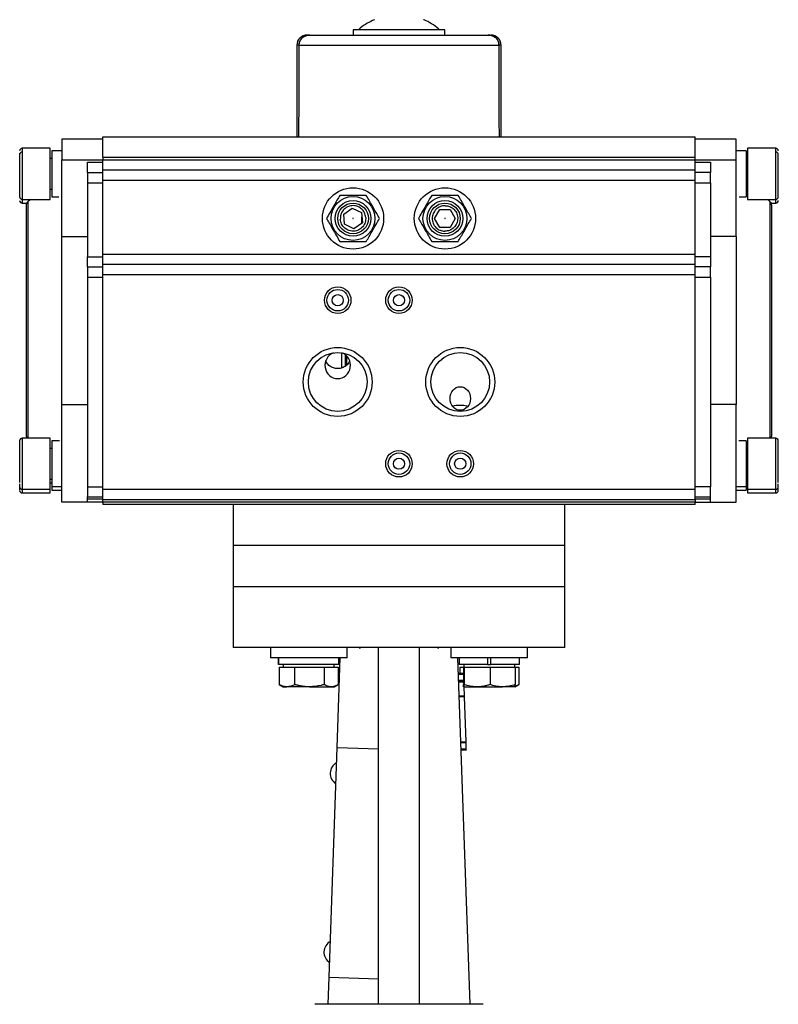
# Model space of a CAD drawing. Header units: millimetres. Extents: x 328 to 1048, y 21 to 717.
# Tile 4 of 22: x 510 to 658, y 278 to 470. Entities that reach past the tile are written whole.
import ezdxf

# ---------------------------------------------------------------- set-up
doc = ezdxf.new("R2010")
doc.units = ezdxf.units.MM

msp = doc.modelspace()

# ---------------------------------------------------------------- linework, layer by layer
at = {"color": 7, "linetype": 'Continuous', "lineweight": 25}
for p, q in [((575.06, 468.35), (575.06, 467.35)), ((593.06, 468.35), (575.06, 468.35)), ((593.06, 467.35), (593.06, 468.35)), ((564.06, 465.35), (564.06, 447.45)), ((564.47, 465.35), (603.66, 465.35)), ((604.06, 447.45), (604.06, 465.35)), ((526.06, 447.45), (642.06, 447.45)), ((526.06, 443.45), (526.06, 447.45)), ((642.06, 443.45), (642.06, 447.45)), ((515.78, 445.18), (510.28, 445.18)), ((515.78, 435.18), (515.78, 445.18)), ((518.06, 446.95), (518.06, 442.95)), ((526.06, 446.95), (518.06, 446.95)), ((650.06, 446.95), (642.06, 446.95)), ((650.06, 442.95), (650.06, 446.95)), ((657.84, 445.18), (652.34, 445.18)), ((652.34, 445.18), (652.34, 444.71)), ((509.78, 443.95), (509.78, 443.94)), ((518.06, 444.66), (516.06, 444.66)), ((516.06, 444.66), (516.06, 435.7)), ((526.06, 443.45), (642.06, 443.45)), ((526.06, 443.45), (526.06, 442.95)), ((642.06, 442.95), (642.06, 443.45)), ((652.06, 444.66), (650.06, 444.66)), ((652.06, 444.66), (652.06, 435.7)), ((652.34, 444.71), (652.34, 435.18)), ((516.06, 443.18), (515.78, 443.18)), ((518.06, 442.95), (526.06, 442.95)), ((518.06, 427.89), (518.06, 442.95)), ((523.06, 442.45), (526.06, 442.45)), ((523.06, 440.45), (523.06, 442.45)), ((526.06, 442.95), (642.06, 442.95)), ((526.06, 440.95), (526.06, 442.95)), ((642.06, 442.95), (650.06, 442.95)), ((642.06, 440.95), (642.06, 442.95)), ((642.06, 442.45), (645.06, 442.45)), ((645.06, 442.45), (645.06, 440.45)), ((650.06, 427.89), (650.06, 442.95)), ((652.34, 443.18), (652.06, 443.18)), ((523.06, 440.45), (526.06, 440.45)), ((523.06, 440.45), (523.06, 438.45)), ((526.06, 440.95), (642.06, 440.95)), ((526.06, 438.95), (526.06, 440.95)), ((642.06, 438.95), (642.06, 440.95)), ((645.06, 440.45), (642.06, 440.45)), ((645.06, 438.45), (645.06, 440.45)), ((523.06, 438.45), (526.06, 438.45)), ((523.06, 438.45), (523.06, 423.95)), ((526.06, 438.95), (642.06, 438.95)), ((526.06, 424.45), (526.06, 438.95)), ((642.06, 424.45), (642.06, 438.95)), ((642.06, 438.45), (645.06, 438.45)), ((645.06, 438.45), (645.06, 423.95)), ((515.78, 437.18), (516.06, 437.18)), ((516.06, 435.7), (517.43, 435.7)), ((650.7, 435.7), (652.06, 435.7)), ((652.06, 437.18), (652.34, 437.18)), ((510.28, 435.18), (515.78, 435.18)), ((510.28, 434.45), (511.18, 434.45)), ((511.87, 435.18), (511.38, 434.72)), ((652.34, 435.18), (657.84, 435.18)), ((656.75, 434.72), (656.26, 435.18)), ((656.95, 434.45), (657.84, 434.45)), ((573.24, 432.32), (574.9, 433.47)), ((573.4, 430.3), (573.24, 432.32)), ((574.9, 433.47), (576.73, 432.6)), ((576.73, 432.6), (576.89, 430.59)), ((576.79, 430.52), (576.79, 431.78)), ((591.04, 431.47), (592.07, 433.21)), ((592.07, 433.21), (594.09, 433.2)), ((594.09, 433.2), (595.08, 431.44)), ((575.23, 429.44), (573.4, 430.3)), ((576.89, 430.59), (575.23, 429.44)), ((592.04, 429.71), (591.04, 431.47)), ((593.94, 429.7), (594.12, 429.81)), ((595.08, 431.44), (594.06, 429.7)), ((518.06, 395.02), (518.06, 427.89)), ((518.06, 427.89), (523.06, 427.89)), ((594.06, 429.7), (592.04, 429.71)), ((650.06, 427.89), (645.06, 427.89)), ((650.06, 427.89), (650.06, 395.02)), ((523.06, 423.95), (526.06, 423.95)), ((523.06, 421.95), (523.06, 423.95)), ((526.06, 424.45), (642.06, 424.45)), ((526.06, 422.45), (526.06, 424.45)), ((642.06, 422.45), (642.06, 424.45)), ((645.06, 423.95), (642.06, 423.95)), ((645.06, 423.95), (645.06, 421.95)), ((642.06, 422.45), (526.06, 422.45)), ((526.06, 420.45), (526.06, 422.45)), ((642.06, 420.45), (642.06, 422.45)), ((523.06, 421.95), (523.06, 419.95)), ((523.06, 421.95), (526.06, 421.95)), ((526.06, 378.45), (526.06, 420.45)), ((526.06, 420.45), (642.06, 420.45)), ((645.06, 421.95), (642.06, 421.95)), ((642.06, 378.45), (642.06, 420.45)), ((645.06, 419.95), (645.06, 421.95)), ((523.06, 419.95), (526.06, 419.95)), ((523.06, 419.95), (523.06, 378.95)), ((642.06, 419.95), (645.06, 419.95)), ((645.06, 419.95), (645.06, 378.95)), ((572.82, 405.15), (572.82, 402.2)), ((572.82, 405.15), (572.82, 402.2)), ((573.58, 402.58), (573.58, 404.76)), ((573.77, 404.59), (573.77, 402.71)), ((518.06, 395.02), (523.06, 395.02)), ((518.06, 375.95), (518.06, 395.02)), ((650.06, 395.02), (645.06, 395.02)), ((650.06, 375.95), (650.06, 395.02)), ((515.78, 388.45), (510.28, 388.45)), ((515.78, 378.45), (515.78, 388.45)), ((517.55, 387.93), (516.06, 387.93)), ((516.06, 387.93), (516.06, 378.97)), ((652.06, 387.93), (650.58, 387.93)), ((652.06, 387.93), (652.06, 378.97)), ((657.84, 388.45), (652.34, 388.45)), ((652.34, 388.45), (652.34, 379.36)), ((516.06, 386.45), (515.78, 386.45)), ((652.34, 386.45), (652.06, 386.45)), ((515.78, 380.45), (516.06, 380.45)), ((515.78, 379.73), (516.06, 379.73)), ((652.06, 380.45), (652.34, 380.45)), ((652.06, 379.73), (652.34, 379.73)), ((510.28, 378.45), (515.78, 378.45)), ((510.28, 377.73), (515.78, 377.73)), ((515.78, 377.73), (515.78, 378.45)), ((516.06, 378.97), (518.06, 378.97)), ((516.06, 378.97), (516.06, 378.25)), ((516.06, 378.25), (518.06, 378.25)), ((523.06, 378.95), (523.06, 376.95)), ((523.06, 378.95), (526.06, 378.95)), ((526.06, 378.45), (642.06, 378.45)), ((526.06, 376.45), (526.06, 378.45)), ((645.06, 378.95), (642.06, 378.95)), ((642.06, 376.45), (642.06, 378.45)), ((645.06, 376.95), (645.06, 378.95)), ((650.06, 378.97), (652.06, 378.97)), ((650.06, 378.25), (652.06, 378.25)), ((652.06, 378.97), (652.06, 378.25)), ((652.34, 379.36), (652.34, 378.45)), ((652.34, 378.45), (657.84, 378.45)), ((652.34, 378.45), (652.34, 377.73)), ((652.34, 377.73), (657.84, 377.73)), ((523.06, 375.95), (518.06, 375.95)), ((523.06, 376.95), (526.06, 376.95)), ((523.06, 376.48), (523.06, 376.95)), ((526.06, 376.48), (523.06, 376.48)), ((523.06, 375.95), (523.06, 376.48)), ((526.06, 375.95), (523.06, 375.95)), ((526.06, 376.45), (642.06, 376.45)), ((526.06, 375.95), (526.06, 376.45)), ((642.06, 375.95), (526.06, 375.95)), ((526.06, 375.95), (526.06, 375.45)), ((642.06, 376.95), (645.06, 376.95)), ((645.06, 376.48), (642.06, 376.48)), ((642.06, 376.45), (642.06, 375.95)), ((642.06, 375.95), (645.06, 375.95)), ((642.06, 375.45), (642.06, 375.95)), ((645.06, 376.48), (645.06, 376.95)), ((645.06, 375.95), (645.06, 376.48)), ((645.06, 375.95), (650.06, 375.95)), ((563.91, 375.45), (526.06, 375.45)), ((551.56, 375.45), (551.56, 367.45)), ((604.21, 375.45), (563.91, 375.45)), ((642.06, 375.45), (604.21, 375.45)), ((616.56, 367.45), (616.56, 375.45)), ((551.56, 367.45), (551.56, 359.45)), ((607.04, 367.45), (551.56, 367.45)), ((616.56, 367.45), (607.04, 367.45)), ((616.56, 359.45), (616.56, 367.45)), ((551.56, 359.45), (551.56, 347.45)), ((551.56, 359.45), (607.04, 359.45)), ((607.04, 359.45), (616.56, 359.45)), ((616.56, 347.45), (616.56, 359.45)), ((558.89, 347.45), (558.89, 345.45)), ((573.89, 345.45), (573.89, 347.45)), ((576.24, 347.44), (576.54, 347.4)), ((580.06, 277.65), (580.06, 347.45)), ((588.06, 277.65), (588.06, 347.45)), ((591.59, 347.4), (591.84, 347.43)), ((594.24, 347.45), (594.24, 345.45)), ((609.24, 345.45), (609.24, 347.45)), ((573.89, 345.45), (558.89, 345.45)), ((560.49, 345.45), (560.49, 344.15)), ((560.49, 344.15), (560.49, 345.45)), ((571.96, 327.94), (572.57, 345.45)), ((572.29, 344.15), (572.29, 345.45)), ((609.24, 345.45), (594.24, 345.45)), ((595.55, 345.45), (597.93, 277.65)), ((595.84, 345.45), (595.84, 344.15)), ((601.42, 345.45), (601.42, 344.15)), ((602.07, 344.15), (602.07, 345.45)), ((607.64, 344.15), (607.64, 345.45)), ((572.29, 344.15), (560.49, 344.15)), ((560.49, 344.15), (560.49, 344.15)), ((560.61, 343.65), (560.61, 340.23)), ((560.61, 343.65), (562.12, 343.65)), ((561.39, 344.15), (561.39, 343.65)), ((562.12, 343.65), (563.63, 343.65)), ((563.63, 343.65), (563.63, 340.23)), ((563.63, 343.65), (566.52, 343.65)), ((566.52, 343.65), (569.4, 343.65)), ((569.4, 343.65), (569.4, 340.23)), ((569.4, 343.65), (570.78, 343.65)), ((570.78, 343.65), (572.16, 343.65)), ((571.39, 343.65), (571.39, 344.15)), ((572.16, 343.65), (572.16, 340.23)), ((601.42, 344.15), (595.84, 344.15)), ((595.97, 343.65), (595.97, 342.38)), ((595.97, 343.65), (596.67, 343.65)), ((596.67, 343.65), (596.67, 340.23)), ((596.67, 343.65), (596.74, 343.65)), ((596.74, 344.15), (596.74, 343.65)), ((596.74, 343.65), (596.82, 343.65)), ((596.82, 343.65), (596.82, 340.23)), ((596.82, 343.65), (599.36, 343.65)), ((599.36, 343.65), (601.9, 343.65)), ((601.42, 344.15), (602.07, 344.15)), ((601.9, 343.65), (601.9, 340.23)), ((601.9, 343.65), (604.36, 343.65)), ((607.64, 344.15), (602.07, 344.15)), ((604.36, 343.65), (606.82, 343.65)), ((606.74, 343.65), (606.74, 344.15)), ((606.82, 343.65), (606.82, 340.23)), ((606.82, 343.65), (607.51, 343.65)), ((607.51, 343.65), (607.51, 340.23)), ((596.66, 342.4), (595.66, 342.37)), ((596.66, 342.4), (596.67, 342.27)), ((560.61, 340.23), (561.39, 339.78)), ((560.61, 340.23), (560.7, 340.18)), ((561.39, 339.78), (562.12, 339.78)), ((566.52, 339.78), (562.12, 339.78)), ((566.52, 339.78), (570.78, 339.78)), ((570.78, 339.78), (571.39, 339.78)), ((571.39, 339.78), (572.16, 340.23)), ((596.67, 340.9), (595.71, 340.87)), ((596.74, 339.78), (596.74, 339.78)), ((596.74, 339.78), (599.36, 339.78)), ((596.75, 339.78), (596.81, 338)), ((599.36, 339.78), (604.36, 339.78)), ((606.74, 339.78), (604.36, 339.78)), ((606.74, 339.78), (607.52, 340.23)), ((606.74, 339.78), (606.74, 339.78)), ((596.81, 338), (595.82, 337.96)), ((596.82, 337.81), (595.82, 337.78)), ((596.81, 338), (596.82, 337.81)), ((596.82, 337.81), (597.13, 329)), ((570.39, 282.97), (571.96, 327.94)), ((571.96, 327.94), (580.06, 327.66)), ((597.13, 329), (596.13, 328.97)), ((597.14, 328.82), (596.14, 328.78)), ((597.18, 327.6), (596.18, 327.56)), ((597.13, 329), (597.14, 328.82)), ((597.14, 328.82), (597.18, 327.6)), ((597.18, 327.6), (597.19, 327.41)), ((597.19, 327.41), (596.19, 327.38)), ((570.2, 277.65), (570.39, 282.97)), ((570.39, 282.97), (579.99, 282.63)), ((600.56, 277.65), (567.56, 277.65))]:
    msp.add_line(p, q, dxfattribs=at)
at = {"color": 8, "linetype": 'Continuous', "lineweight": 25}
for p, q in [((564.47, 465.35), (564.06, 465.35)), ((604.06, 465.35), (603.66, 465.35)), ((510.28, 445.18), (510.28, 435.18)), ((657.84, 444.71), (657.84, 445.18)), ((657.84, 435.18), (657.84, 444.71)), ((510.28, 435.18), (510.28, 434.45)), ((511.38, 434.72), (511.38, 388.45)), ((656.75, 388.45), (656.75, 434.72)), ((657.84, 434.45), (657.84, 435.18)), ((510.28, 388.45), (510.28, 378.45)), ((657.84, 379.36), (657.84, 388.45)), ((510.28, 378.45), (510.28, 377.73)), ((657.84, 378.45), (657.84, 379.36)), ((657.84, 377.73), (657.84, 378.45)), ((596.67, 342.21), (595.67, 342.18)), ((596.67, 341.09), (595.71, 341.05)), ((596.67, 340.71), (595.72, 340.68))]:
    msp.add_line(p, q, dxfattribs=at)
at = {"color": 7, "linetype": 'Continuous', "lineweight": 25}
for centre, radius in [((575.06, 431.45), 6), ((593.06, 431.45), 6), ((575.06, 431.45), 4.3), ((593.06, 431.45), 4.3), ((575.06, 431.45), 3.5), ((575.06, 431.45), 3), ((593.06, 431.45), 3.5), ((593.06, 431.45), 3), ((572.06, 415.45), 2.6), ((572.06, 415.45), 2.1), ((572.06, 415.45), 1.1), ((584.06, 415.45), 2.6), ((584.06, 415.45), 2.1), ((584.06, 415.45), 1.1), ((572.06, 399.45), 6.75), ((572.06, 399.45), 5.75), ((596.06, 399.45), 6.75), ((596.06, 399.45), 5.75), ((584.06, 383.45), 2.6), ((584.06, 383.45), 2.1), ((596.06, 383.45), 2.6), ((596.06, 383.45), 2.1), ((584.06, 383.45), 1.1), ((596.06, 383.45), 1.1)]:
    msp.add_circle(centre, radius, dxfattribs=at)
for centre, radius, start, end in [((566.06, 465.35), 2, 90, 180), ((602.06, 465.35), 2, 0, 90), ((510.28, 444.68), 0.5, 90, 180), ((657.84, 444.68), 0.5, 0, 90), ((510.28, 443.95), 0.5, 90, 180), ((657.84, 443.95), 0.5, 0, 90), ((510.28, 435.68), 0.5, 180, 270), ((657.84, 435.68), 0.5, 270, 0), ((510.28, 434.95), 0.5, 180, 270), ((512.06, 433.99), 1, 133, 180), ((656.06, 433.99), 1, 0, 47), ((657.84, 434.95), 0.5, 270, 0), ((510.28, 387.95), 0.5, 90, 180), ((512.06, 388.92), 1, 180, 207.5432), ((656.06, 388.92), 1, 332.4587, 0), ((657.84, 387.95), 0.5, 0, 90), ((510.28, 378.95), 0.5, 180, 270), ((510.28, 378.23), 0.5, 180, 270), ((657.84, 378.95), 0.5, 270, 360), ((657.84, 378.23), 0.5, 270, 0), ((572.98, 322.82), 2.4, 117.9784, 177.4007), ((572.98, 322.87), 2.4, 178.5902, 238.0125), ((571.76, 287.84), 2.4, 117.9784, 177.4007), ((571.76, 287.89), 2.4, 178.5902, 238.0125)]:
    msp.add_arc(centre, radius, start, end, dxfattribs=at)
for centre, major_axis, ratio, start_param, end_param in [((584.06, 44.24), (-3.47, 1145.8), 0.01719, 1.194395, 1.211232), ((584.06, 44.24), (3.47, 1145.8), 0.01719, 5.071954, 5.08879), ((584.06, 44.24), (3.47, 1145.8), 0.01719, 5.071954, 5.08879), ((572.06, 402.7), (0, -2.59), 0.965926, 3.483119, 9.083252)]:
    msp.add_ellipse(centre, major_axis=major_axis, ratio=ratio, start_param=start_param, end_param=end_param, dxfattribs=at)
msp.add_ellipse((596.06, 396.21), major_axis=(0, 2.31), ratio=0.866025, dxfattribs=at)
for points, knots in [([(579.24, 470.35), (578.77, 470.12), (577.8, 469.66), (576.75, 468.96), (576.21, 468.46), (576.08, 468.34)], [0, 0, 0, 0, 0.4163181, 0.8561138, 1, 1, 1, 1]), ([(592.05, 468.34), (591.96, 468.42), (591.48, 468.89), (590.44, 469.56), (589.46, 470.14), (588.92, 470.34), (588.89, 470.35)], [0, 0, 0, 0, 0.0964637, 0.5362692, 0.9760758, 1, 1, 1, 1]), ([(564.47, 465.35), (564.49, 465.57), (564.54, 465.99), (564.87, 466.57), (565.36, 467.02), (565.97, 467.3), (566.41, 467.34), (566.61, 467.35)], [0, 0, 0, 0, 0.195205, 0.390185, 0.591258, 0.806294, 1, 1, 1, 1]), ([(566.61, 467.35), (566.36, 467.33), (565.84, 467.28), (565.16, 466.88), (564.68, 466.31), (564.49, 465.76), (564.47, 465.44), (564.47, 465.35)], [0, 0, 0, 0, 0.240338, 0.481112, 0.708918, 0.918529, 1, 1, 1, 1]), ([(566.61, 467.35), (566.44, 467.35), (566.22, 467.35), (566.18, 467.35), (566.17, 467.35)], [0, 0, 0, 0, 0.802972, 1, 1, 1, 1]), ([(566.61, 467.35), (566.89, 467.35), (567.45, 467.35), (568.86, 467.35), (570.69, 467.35), (572.96, 467.35), (575.54, 467.35), (578.32, 467.35), (581.19, 467.35), (584.06, 467.35), (586.94, 467.35), (589.8, 467.35), (592.59, 467.35), (595.17, 467.35), (597.43, 467.35), (599.27, 467.35), (600.68, 467.35), (601.24, 467.35), (601.51, 467.35)], [0, 0, 0, 0, 0.0594978, 0.1214964, 0.185282, 0.25, 0.314718, 0.3785036, 0.4405022, 0.5, 0.5594978, 0.6214964, 0.685282, 0.75, 0.814718, 0.8785036, 0.9405022, 1, 1, 1, 1]), ([(601.51, 467.35), (601.77, 467.33), (602.29, 467.28), (602.97, 466.88), (603.45, 466.31), (603.64, 465.76), (603.65, 465.44), (603.66, 465.35)], [0, 0, 0, 0, 0.240338, 0.481112, 0.708918, 0.918529, 1, 1, 1, 1]), ([(603.66, 465.35), (603.63, 465.57), (603.59, 465.99), (603.26, 466.57), (602.77, 467.02), (602.16, 467.3), (601.72, 467.34), (601.51, 467.35)], [0, 0, 0, 0, 0.195205, 0.390185, 0.591258, 0.806294, 1, 1, 1, 1]), ([(601.59, 467.35), (601.72, 467.35), (602, 467.35), (602.04, 467.35), (602.06, 467.35)], [0, 0, 0, 0, 0.448657, 1, 1, 1, 1]), ([(509.78, 444.25), (509.78, 443.96), (509.78, 443.51), (509.78, 442.55), (509.78, 441.72), (509.78, 440.82), (509.78, 439.64), (509.78, 438.22), (509.78, 437.04), (509.78, 436.32), (509.78, 435.92), (509.78, 435.7), (509.78, 435.7), (509.78, 435.7)], [0, 0, 0, 0, 0.139045, 0.213895, 0.290333, 0.366772, 0.441622, 0.580667, 0.719711, 0.794561, 0.871, 0.947439, 1, 1, 1, 1]), ([(658.34, 435.7), (658.34, 435.7), (658.34, 435.7), (658.34, 435.92), (658.34, 436.32), (658.34, 437.04), (658.34, 438.22), (658.34, 439.64), (658.34, 440.82), (658.34, 441.72), (658.34, 442.55), (658.34, 443.51), (658.34, 443.96), (658.34, 444.25)], [0, 0, 0, 0, 0.0525614, 0.1289999, 0.2054385, 0.2802887, 0.4193333, 0.5583779, 0.6332281, 0.7096666, 0.7861052, 0.8609554, 1, 1, 1, 1]), ([(572.46, 435.95), (572.29, 435.65), (571.92, 435.02), (571.25, 433.85), (570.53, 432.61), (570.07, 431.81), (569.87, 431.45)], [0, 0, 0, 0, 0.216461, 0.440323, 0.75191, 1, 1, 1, 1]), ([(577.66, 435.95), (577.31, 435.95), (576.58, 435.95), (575.24, 435.95), (573.8, 435.95), (572.87, 435.95), (572.46, 435.95)], [0, 0, 0, 0, 0.216461, 0.440323, 0.75191, 1, 1, 1, 1]), ([(580.26, 431.45), (580.08, 431.76), (579.72, 432.39), (579.05, 433.55), (578.33, 434.8), (577.87, 435.6), (577.66, 435.95)], [0, 0, 0, 0, 0.2164608, 0.4403228, 0.7519097, 1, 1, 1, 1]), ([(590.46, 435.95), (590.29, 435.65), (589.92, 435.02), (589.25, 433.85), (588.53, 432.61), (588.07, 431.81), (587.87, 431.45)], [0, 0, 0, 0, 0.216461, 0.440323, 0.75191, 1, 1, 1, 1]), ([(595.66, 435.95), (595.31, 435.95), (594.58, 435.95), (593.24, 435.95), (591.8, 435.95), (590.87, 435.95), (590.46, 435.95)], [0, 0, 0, 0, 0.216461, 0.440323, 0.75191, 1, 1, 1, 1]), ([(598.26, 431.45), (598.08, 431.76), (597.72, 432.39), (597.05, 433.55), (596.33, 434.8), (595.87, 435.6), (595.66, 435.95)], [0, 0, 0, 0, 0.216461, 0.440323, 0.75191, 1, 1, 1, 1]), ([(511.06, 433.99), (511.06, 433.96), (511.06, 433.89), (511.06, 433.35), (511.06, 432.53), (511.06, 431.5), (511.06, 430.34), (511.06, 428.98), (511.06, 426.9), (511.06, 424.49), (511.06, 421.84), (511.06, 419.57), (511.06, 417.02), (511.06, 414.23), (511.06, 411.45), (511.06, 408.68), (511.06, 405.89), (511.06, 403.34), (511.06, 401.07), (511.06, 399.09), (511.06, 397.22), (511.06, 394.91), (511.06, 392.96), (511.06, 391.41), (511.06, 390.37), (511.06, 389.55), (511.06, 389.01), (511.06, 388.95), (511.06, 388.92)], [0, 0, 0, 0, 0.038827, 0.078851, 0.119997, 0.15217, 0.184336, 0.217194, 0.250044, 0.315664, 0.347837, 0.380003, 0.421156, 0.461182, 0.5, 0.538825, 0.578851, 0.619997, 0.65217, 0.684336, 0.717194, 0.750044, 0.815664, 0.847837, 0.880003, 0.921156, 0.961177, 1, 1, 1, 1]), ([(577.55, 431.66), (577.5, 431.97), (577.4, 432.45), (577.05, 433), (576.69, 433.37), (576.27, 433.66), (575.66, 433.92), (574.85, 434.01), (574.07, 433.79), (573.51, 433.44), (573.14, 433.08), (572.85, 432.66), (572.59, 432.05), (572.58, 431.57), (572.57, 431.25)], [0, 0, 0, 0, 0.119721, 0.184826, 0.25, 0.315105, 0.380279, 0.5, 0.619721, 0.684826, 0.75, 0.815105, 0.880279, 1, 1, 1, 1]), ([(593.08, 433.95), (592.77, 433.92), (592.28, 433.87), (591.7, 433.57), (591.3, 433.25), (590.97, 432.85), (590.66, 432.27), (590.5, 431.47), (590.65, 430.67), (590.95, 430.09), (591.27, 429.69), (591.66, 429.36), (592.24, 429.05), (592.73, 428.99), (593.04, 428.95)], [0, 0, 0, 0, 0.119721, 0.184826, 0.25, 0.315105, 0.380279, 0.5, 0.619721, 0.684826, 0.75, 0.815105, 0.880279, 1, 1, 1, 1]), ([(593.08, 433.95), (593.4, 433.92), (593.88, 433.86), (594.46, 433.55), (594.86, 433.22), (595.18, 432.82), (595.48, 432.23), (595.62, 431.43), (595.46, 430.63), (595.16, 430.05), (594.83, 429.66), (594.43, 429.34), (593.84, 429.03), (593.36, 428.98), (593.04, 428.95)], [0, 0, 0, 0, 0.119721, 0.184895, 0.25, 0.315174, 0.380279, 0.5, 0.619721, 0.684895, 0.75, 0.815174, 0.880279, 1, 1, 1, 1]), ([(657.06, 388.92), (657.06, 388.95), (657.06, 389.01), (657.06, 389.55), (657.06, 390.37), (657.06, 391.41), (657.06, 392.96), (657.06, 394.91), (657.06, 397.22), (657.06, 399.09), (657.06, 401.07), (657.06, 403.34), (657.06, 405.89), (657.06, 408.68), (657.06, 411.45), (657.06, 414.23), (657.06, 417.02), (657.06, 419.57), (657.06, 421.84), (657.06, 424.49), (657.06, 426.9), (657.06, 428.98), (657.06, 430.34), (657.06, 431.5), (657.06, 432.53), (657.06, 433.35), (657.06, 433.89), (657.06, 433.96), (657.06, 433.99)], [0, 0, 0, 0, 0.038823, 0.078844, 0.119997, 0.152163, 0.184336, 0.249956, 0.282806, 0.315664, 0.34783, 0.380003, 0.421149, 0.461175, 0.5, 0.538818, 0.578844, 0.619997, 0.652163, 0.684336, 0.749956, 0.782806, 0.815664, 0.84783, 0.880003, 0.921149, 0.961173, 1, 1, 1, 1]), ([(577.55, 431.66), (577.55, 431.34), (577.53, 430.85), (577.27, 430.25), (576.98, 429.82), (576.61, 429.47), (576.06, 429.12), (575.27, 428.9), (574.46, 428.99), (573.86, 429.24), (573.43, 429.54), (573.08, 429.9), (572.72, 430.46), (572.63, 430.94), (572.57, 431.25)], [0, 0, 0, 0, 0.119721, 0.184895, 0.25, 0.315174, 0.380279, 0.5, 0.619721, 0.684895, 0.75, 0.815174, 0.880279, 1, 1, 1, 1]), ([(569.87, 431.45), (570.04, 431.15), (570.41, 430.52), (571.08, 429.35), (571.8, 428.11), (572.26, 427.31), (572.46, 426.95)], [0, 0, 0, 0, 0.2164608, 0.4403228, 0.7519097, 1, 1, 1, 1]), ([(575.06, 431.5), (575.05, 431.5), (575.04, 431.5), (575.03, 431.49), (575.02, 431.48), (575.02, 431.47), (575.02, 431.45), (575.02, 431.44), (575.02, 431.43), (575.03, 431.42), (575.04, 431.41), (575.05, 431.41), (575.06, 431.41), (575.07, 431.41)], [0, 0, 0, 0, 0.124362, 0.249163, 0.311132, 0.371864, 0.499469, 0.561387, 0.622111, 0.749694, 0.811664, 0.872395, 1, 1, 1, 1]), ([(575.07, 431.41), (575.07, 431.41), (575.08, 431.41), (575.1, 431.42), (575.1, 431.43), (575.11, 431.44), (575.11, 431.45), (575.11, 431.47), (575.1, 431.48), (575.1, 431.49), (575.09, 431.49), (575.07, 431.5), (575.07, 431.5), (575.06, 431.5)], [0, 0, 0, 0, 0.124362, 0.249163, 0.311132, 0.371864, 0.499469, 0.561387, 0.622111, 0.749694, 0.811664, 0.872395, 1, 1, 1, 1]), ([(577.66, 426.95), (577.84, 427.26), (578.2, 427.89), (578.87, 429.05), (579.59, 430.3), (580.05, 431.1), (580.26, 431.45)], [0, 0, 0, 0, 0.216461, 0.440323, 0.75191, 1, 1, 1, 1]), ([(587.87, 431.45), (588.04, 431.15), (588.41, 430.52), (589.08, 429.35), (589.8, 428.11), (590.26, 427.31), (590.46, 426.95)], [0, 0, 0, 0, 0.2164608, 0.4403228, 0.7519097, 1, 1, 1, 1]), ([(593.11, 431.45), (593.11, 431.46), (593.11, 431.47), (593.1, 431.48), (593.09, 431.49), (593.08, 431.5), (593.07, 431.5), (593.05, 431.5), (593.04, 431.5), (593.03, 431.49), (593.02, 431.48), (593.02, 431.47), (593.02, 431.46), (593.02, 431.45)], [0, 0, 0, 0, 0.124362, 0.2491626, 0.3111324, 0.371864, 0.4994688, 0.5613872, 0.6221107, 0.7496939, 0.8116636, 0.8723953, 1, 1, 1, 1]), ([(593.02, 431.45), (593.02, 431.45), (593.02, 431.44), (593.03, 431.42), (593.04, 431.42), (593.05, 431.41), (593.06, 431.41), (593.07, 431.41), (593.08, 431.41), (593.09, 431.42), (593.1, 431.43), (593.11, 431.44), (593.11, 431.45), (593.11, 431.45)], [0, 0, 0, 0, 0.124362, 0.249163, 0.311132, 0.371864, 0.499469, 0.561387, 0.622111, 0.749694, 0.811664, 0.872395, 1, 1, 1, 1]), ([(595.66, 426.95), (595.84, 427.26), (596.2, 427.89), (596.87, 429.05), (597.59, 430.3), (598.05, 431.1), (598.26, 431.45)], [0, 0, 0, 0, 0.216461, 0.440323, 0.75191, 1, 1, 1, 1]), ([(572.46, 426.95), (572.82, 426.95), (573.54, 426.95), (574.89, 426.95), (576.33, 426.95), (577.25, 426.95), (577.66, 426.95)], [0, 0, 0, 0, 0.216461, 0.440323, 0.75191, 1, 1, 1, 1]), ([(590.46, 426.95), (590.82, 426.95), (591.54, 426.95), (592.89, 426.95), (594.33, 426.95), (595.25, 426.95), (595.66, 426.95)], [0, 0, 0, 0, 0.216461, 0.440323, 0.75191, 1, 1, 1, 1]), ([(572.06, 402.06), (571.78, 402.09), (571.22, 402.14), (570.48, 402.54), (569.95, 403.06), (569.8, 403.48), (569.74, 403.64)], [0, 0, 0, 0, 0.2735759, 0.5471143, 0.8216345, 1, 1, 1, 1]), ([(574.35, 403.53), (574.34, 403.48), (574.26, 403.18), (573.85, 402.72), (573.17, 402.25), (572.52, 402.07), (572.15, 402.06), (572.06, 402.06)], [0, 0, 0, 0, 0.049055, 0.334323, 0.620802, 0.907099, 1, 1, 1, 1]), ([(594.63, 394.69), (594.65, 394.7), (594.8, 394.82), (595.16, 394.88), (595.64, 394.93), (596.09, 394.94), (596.57, 394.93), (597.07, 394.88), (597.34, 394.75), (597.49, 394.68)], [0, 0, 0, 0, 0.0273629, 0.2425643, 0.3910555, 0.5003285, 0.6313862, 0.808808, 1, 1, 1, 1]), ([(509.78, 387.95), (509.78, 387.94), (509.78, 387.92), (509.78, 387.66), (509.78, 387.11), (509.78, 386.09), (509.78, 384.76), (509.78, 383.59), (509.78, 382.66), (509.78, 381.77), (509.78, 380.71), (509.78, 380.14), (509.78, 379.77)], [0, 0, 0, 0, 0.080679, 0.161358, 0.240361, 0.387119, 0.533878, 0.612881, 0.69356, 0.774239, 0.853242, 1, 1, 1, 1]), ([(658.34, 379.77), (658.34, 380.14), (658.34, 380.71), (658.34, 381.77), (658.34, 382.66), (658.34, 383.59), (658.34, 384.76), (658.34, 386.09), (658.34, 387.11), (658.34, 387.66), (658.34, 387.91), (658.34, 387.93), (658.34, 387.94)], [0, 0, 0, 0, 0.148497, 0.228436, 0.310071, 0.391706, 0.471644, 0.620141, 0.768639, 0.848577, 0.930212, 1, 1, 1, 1]), ([(509.78, 379.52), (509.78, 379.5), (509.78, 379.23), (509.78, 378.89), (509.78, 378.47), (509.78, 378.25), (509.78, 378.25), (509.78, 378.25)], [0, 0, 0, 0, 0.020288, 0.281917, 0.549098, 0.816279, 1, 1, 1, 1]), ([(658.34, 378.25), (658.34, 378.25), (658.34, 378.25), (658.34, 378.47), (658.34, 378.89), (658.34, 379.23), (658.34, 379.5), (658.34, 379.52)], [0, 0, 0, 0, 0.183722, 0.450904, 0.718087, 0.979717, 1, 1, 1, 1]), ([(551.56, 359.45), (551.56, 359.45), (551.77, 359.45), (552.6, 359.45), (553.22, 359.45), (554.85, 359.45), (555.86, 359.45), (558.22, 359.45), (559.58, 359.45), (562.59, 359.45), (564.24, 359.45), (567.78, 359.45), (569.66, 359.45), (573.59, 359.45), (575.64, 359.45), (579.81, 359.45), (581.94, 359.45), (584.06, 359.45)], [0, 0, 0, 0, 0.125, 0.125, 0.25, 0.25, 0.375, 0.375, 0.5, 0.5, 0.625, 0.625, 0.75, 0.75, 0.875, 0.875, 1, 1, 1, 1]), ([(584.06, 359.45), (586.19, 359.45), (588.32, 359.45), (592.49, 359.45), (594.54, 359.45), (598.47, 359.45), (600.35, 359.45), (603.89, 359.45), (605.54, 359.45), (608.55, 359.45), (609.9, 359.45), (612.27, 359.45), (613.28, 359.45), (614.9, 359.45), (615.52, 359.45), (616.35, 359.45), (616.56, 359.45), (616.56, 359.45)], [0, 0, 0, 0, 0.125, 0.125, 0.25, 0.25, 0.375, 0.375, 0.5, 0.5, 0.625, 0.625, 0.75, 0.75, 0.875, 0.875, 1, 1, 1, 1]), ([(584.06, 347.45), (581.94, 347.45), (579.81, 347.45), (575.64, 347.45), (573.59, 347.45), (569.66, 347.45), (567.78, 347.45), (564.24, 347.45), (562.59, 347.45), (559.58, 347.45), (558.22, 347.45), (555.86, 347.45), (554.85, 347.45), (553.22, 347.45), (552.6, 347.45), (551.77, 347.45), (551.56, 347.45), (551.56, 347.45)], [0, 0, 0, 0, 0.125, 0.125, 0.25, 0.25, 0.375, 0.375, 0.5, 0.5, 0.625, 0.625, 0.75, 0.75, 0.875, 0.875, 1, 1, 1, 1]), ([(616.56, 347.45), (616.56, 347.45), (616.35, 347.45), (615.52, 347.45), (614.9, 347.45), (613.28, 347.45), (612.27, 347.45), (609.9, 347.45), (608.55, 347.45), (605.54, 347.45), (603.89, 347.45), (600.35, 347.45), (598.47, 347.45), (594.54, 347.45), (592.49, 347.45), (588.32, 347.45), (586.19, 347.45), (584.06, 347.45)], [0, 0, 0, 0, 0.125, 0.125, 0.25, 0.25, 0.375, 0.375, 0.5, 0.5, 0.625, 0.625, 0.75, 0.75, 0.875, 0.875, 1, 1, 1, 1]), ([(562.12, 339.78), (562.09, 339.78), (561.58, 339.79), (561.08, 340.01), (560.61, 340.23)], [0, 0, 0, 0, 0.070201, 1, 1, 1, 1]), ([(563.63, 340.23), (563.39, 340.1), (562.89, 339.85), (562.38, 339.8), (562.12, 339.78)], [0, 0, 0, 0, 0.495458, 1, 1, 1, 1]), ([(566.52, 339.78), (566.41, 339.78), (566.18, 339.78), (565.86, 339.8), (565.56, 339.83), (565.29, 339.86), (565.01, 339.91), (564.73, 339.96), (564.46, 340.01), (564.18, 340.08), (563.91, 340.15), (563.72, 340.2), (563.63, 340.23)], [0, 0, 0, 0, 0.115701, 0.231577, 0.326891, 0.422292, 0.517935, 0.613651, 0.71011, 0.806626, 0.903292, 1, 1, 1, 1]), ([(569.4, 340.23), (569.21, 340.17), (568.27, 339.91), (567.29, 339.83), (566.52, 339.78)], [0, 0, 0, 0, 0.211001, 1, 1, 1, 1]), ([(570.78, 339.78), (570.75, 339.78), (570.28, 339.79), (569.83, 340.01), (569.4, 340.23)], [0, 0, 0, 0, 0.070201, 1, 1, 1, 1]), ([(572.16, 340.23), (572.05, 340.16), (571.88, 340.07), (571.65, 339.96), (571.48, 339.9), (571.31, 339.85), (571.13, 339.81), (570.96, 339.78), (570.84, 339.78), (570.78, 339.78)], [0, 0, 0, 0, 0.2473705, 0.3712166, 0.4953281, 0.6209981, 0.7468521, 0.8733138, 1, 1, 1, 1]), ([(596.74, 339.78), (596.74, 339.78), (596.73, 339.78), (596.73, 339.8), (596.72, 339.82), (596.71, 339.85), (596.7, 339.89), (596.7, 339.94), (596.69, 340), (596.68, 340.07), (596.67, 340.14), (596.67, 340.2), (596.67, 340.23)], [0, 0, 0, 0, 0.097684, 0.195474, 0.293573, 0.391768, 0.490979, 0.590273, 0.689792, 0.789376, 0.894661, 1, 1, 1, 1]), ([(596.82, 340.23), (596.8, 340.04), (596.77, 339.8), (596.75, 339.78), (596.74, 339.78)], [0, 0, 0, 0, 0.768151, 1, 1, 1, 1]), ([(599.36, 339.78), (599.3, 339.78), (598.44, 339.79), (597.6, 340.01), (596.82, 340.23)], [0, 0, 0, 0, 0.070201, 1, 1, 1, 1]), ([(601.9, 340.23), (601.79, 340.19), (601.49, 340.09), (601.07, 339.99), (600.65, 339.9), (600.33, 339.85), (600.01, 339.81), (599.68, 339.78), (599.47, 339.78), (599.36, 339.78)], [0, 0, 0, 0, 0.123654, 0.371213, 0.495325, 0.620996, 0.746851, 0.873313, 1, 1, 1, 1]), ([(604.36, 339.78), (604.3, 339.78), (603.47, 339.79), (602.65, 340.01), (601.9, 340.23)], [0, 0, 0, 0, 0.070201, 1, 1, 1, 1]), ([(606.82, 340.23), (606.42, 340.1), (605.61, 339.85), (604.78, 339.8), (604.36, 339.78)], [0, 0, 0, 0, 0.495458, 1, 1, 1, 1]), ([(606.74, 339.78), (606.74, 339.78), (606.75, 339.78), (606.76, 339.8), (606.76, 339.83), (606.77, 339.86), (606.78, 339.91), (606.79, 339.96), (606.79, 340.01), (606.8, 340.08), (606.81, 340.15), (606.81, 340.2), (606.82, 340.23)], [0, 0, 0, 0, 0.115701, 0.231577, 0.326891, 0.422292, 0.517935, 0.613651, 0.71011, 0.806626, 0.903292, 1, 1, 1, 1]), ([(607.51, 340.23), (607.46, 340.19), (607.29, 340.09), (607.07, 339.99), (606.87, 339.91), (606.8, 339.89), (606.77, 339.88)], [0, 0, 0, 0, 0.228572, 0.686181, 0.9156, 1, 1, 1, 1])]:
    msp.add_open_spline(points, degree=3, knots=knots, dxfattribs=at)

doc.saveas('drawing.dxf')
